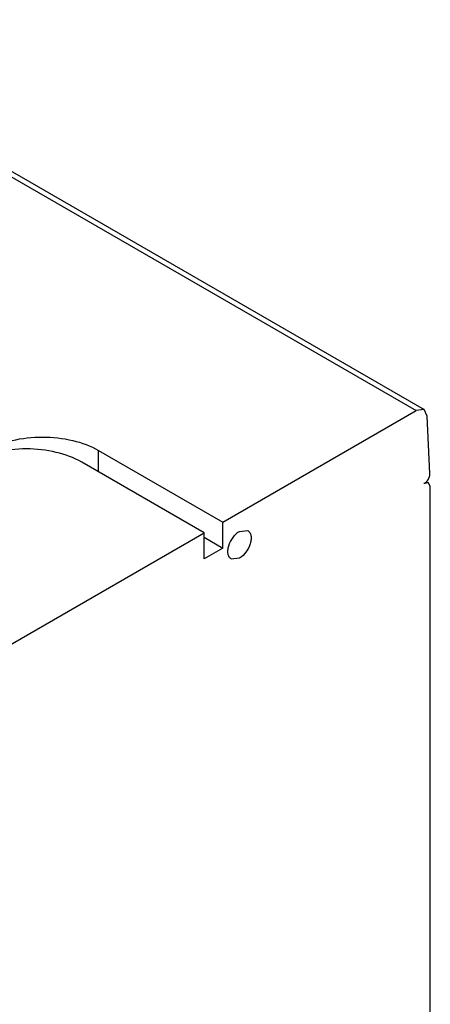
# Model space of a CAD drawing. Header units: millimetres. Extents: x 25 to 197, y 70 to 241.
# Tile 23 of 23: x 172 to 197, y 142 to 204. Entities that reach past the tile are written whole.
import ezdxf

# ---------------------------------------------------------------- set-up
doc = ezdxf.new("R2010")
doc.units = ezdxf.units.MM
doc.header["$LTSCALE"] = 20.234425
doc.layers.get('0').update_dxf_attribs({"linetype": 'CONTINUOUS'})

msp = doc.modelspace()

# ---------------------------------------------------------------- linework, layer by layer
at = {"color": 7, "linetype": 'Continuous'}
for p, q in [((90.471, 241.013), (196.538, 179.777)), ((90.971, 241.063), (197.038, 179.827)), ((184.352, 172.741), (196.538, 179.777)), ((197.038, 179.826), (196.538, 179.777)), ((197.244, 179.411), (197.038, 179.826)), ((197.412, 175.812), (197.244, 179.411)), ((176.533, 177.256), (184.352, 172.741)), ((176.533, 175.901), (176.533, 177.256)), ((183.179, 172.064), (175.471, 176.514)), ((197.059, 175.179), (197.034, 175.165)), ((197.328, 175.214), (197.057, 175.177)), ((197.174, 175.303), (197.328, 175.214)), ((197.431, 174.986), (197.328, 175.214)), ((197.431, 106.808), (197.431, 174.986)), ((184.352, 171.108), (184.352, 172.741)), ((157.63, 157.314), (183.179, 172.064)), ((183.179, 170.431), (183.179, 172.064)), ((185.411, 172.156), (185.928, 172.208)), ((183.179, 171.785), (184.352, 171.108)), ((184.352, 171.108), (183.179, 170.431)), ((185.411, 170.466), (184.893, 170.415))]:
    msp.add_line(p, q, dxfattribs=at)
for points, knots in [([(169.462, 177.256), (169.964, 177.545), (171.131, 177.968), (172.997, 178.171), (174.864, 177.968), (176.031, 177.545), (176.533, 177.256)], [0, 0, 0, 0, 0.23724, 0.499999, 0.762759, 1, 1, 1, 1]), ([(175.471, 176.514), (174.975, 176.801), (173.821, 177.219), (171.975, 177.419), (170.13, 177.219), (168.976, 176.801), (168.479, 176.514)], [0, 0, 0, 0, 0.237241, 0.500001, 0.76276, 1, 1, 1, 1]), ([(197.315, 175.454), (197.331, 175.483), (197.385, 175.595), (197.416, 175.721), (197.412, 175.812)], [0, 0, 0, 0, 0.26959, 1, 1, 1, 1]), ([(197.057, 175.177), (197.068, 175.184), (197.114, 175.213), (197.155, 175.248), (197.184, 175.278)], [0, 0, 0, 0, 0.235364, 1, 1, 1, 1]), ([(197.184, 175.278), (197.197, 175.291), (197.246, 175.345), (197.288, 175.406), (197.315, 175.454)], [0, 0, 0, 0, 0.244072, 1, 1, 1, 1]), ([(184.893, 170.415), (184.841, 170.445), (184.748, 170.541), (184.679, 170.743), (184.673, 170.986), (184.749, 171.353), (184.969, 171.784), (185.25, 172.064), (185.411, 172.156)], [0, 0, 0, 0, 0.087139, 0.186848, 0.304512, 0.438647, 0.730051, 1, 1, 1, 1]), ([(185.928, 172.208), (185.98, 172.178), (186.073, 172.082), (186.142, 171.88), (186.148, 171.637), (186.072, 171.27), (185.852, 170.838), (185.571, 170.559), (185.411, 170.466)], [0, 0, 0, 0, 0.087139, 0.186848, 0.304512, 0.438647, 0.730051, 1, 1, 1, 1])]:
    msp.add_open_spline(points, degree=3, knots=knots, dxfattribs=at)

doc.saveas('drawing.dxf')
